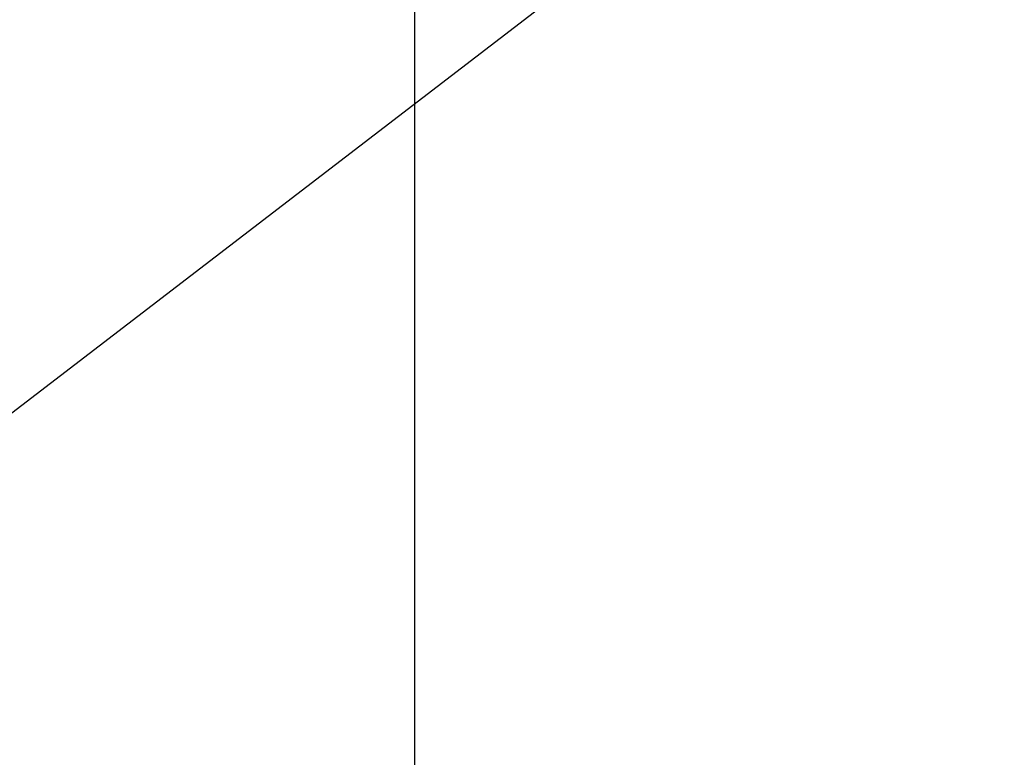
# Model space of a CAD drawing. Header units: millimetres. Extents: x 0 to 4378, y 0 to 2376.
# Tile 157 of 224: x 1639 to 1773, y 1757 to 1858. Entities that reach past the tile are written whole.
import ezdxf

# ---------------------------------------------------------------- set-up
doc = ezdxf.new("R2010")
doc.units = ezdxf.units.MM
doc.header["$LTSCALE"] = 0.2
doc.styles.add('Rainbow-5.0 Style', font='malgunsl.ttf')
doc.dimstyles.new('Rainbow-5.0 Style', dxfattribs={"dimtxt": 4, "dimasz": 2.5, "dimexe": 1, "dimexo": 1, "dimgap": 1, "dimtad": 1, "dimdsep": 46, "dimtxsty": 'Rainbow-5.0 Style', "dimcen": 0, "dimclrd": 251, "dimclre": 251, "dimclrt": 7, "dimazin": 3, "dimtp": 0.1, "dimtm": 0.1, "dimtfac": 0.61, "dimtmove": 0, "dimatfit": 3, "dimfxl": 1, "dimlwd": -1, "dimlwe": -1, "dimarcsym": 1})

# ---------------------------------------------------------------- blocks, each defined once
blk = doc.blocks.new('*D133')
at = {"color": 251, "linetype": 'ByBlock', "transparency": 16777216}
for p, q in [((1575.56, 1808.65), (1575.56, 1872.74)), ((1692.71, 1691.5), (1692.71, 1872.74)), ((1585.56, 1868.74), (1682.71, 1868.74))]:
    blk.add_line(p, q, dxfattribs=at)
at = {"color": 251, "transparency": 16777216}
for points in [[(1585.56, 1870.4), (1585.56, 1867.07), (1575.56, 1868.74)], [(1682.71, 1870.4), (1682.71, 1867.07), (1692.71, 1868.74)]]:
    blk.add_solid(points, dxfattribs=at)
at = {"layer": 'Defpoints', "color": 0, "transparency": 16777216}
for p in [(1692.71, 1868.74), (1575.56, 1804.65), (1692.71, 1687.5)]:
    blk.add_point(p, dxfattribs=at)
at = {"color": 7, "transparency": 16777216, "insert": (1634.13, 1881.05), "char_height": 16, "attachment_point": 5, "style": 'Rainbow-5.0 Style'}
blk.add_mtext('117.15', dxfattribs=at)

msp = doc.modelspace()

# ---------------------------------------------------------------- dimensions: what is measured, and where the dimension line sits
dim = msp.add_linear_dim(base=(1692.706, 1868.737), p1=(1575.556, 1804.652), p2=(1692.706, 1687.502), dimstyle='Rainbow-5.0 Style', override={"dimscale": 4, "dimtol": 0, "dimlim": 0, "dimtp": 0.1, "dimtm": 0.1, "dimtfac": 0.61, "dimtdec": 2, "dimtolj": 0, "dimtzin": 8})
dim.commit()
dim.dimension.update_dxf_attribs({"geometry": '*D133', "text_midpoint": (1634.131, 1881.053)})

# ---------------------------------------------------------------- leaders
at = {"annotation_type": 0, "has_hookline": 1, "hookline_direction": 0}
for points, text_width in [([(1577.15, 1758.084), (1737.229, 1880.88), (1749.729, 1880.88)], 122.213), ([(1695.706, 1639.534), (1982.678, 1797.22), (1995.178, 1797.22)], 115.187)]:
    msp.add_leader(points, dimstyle='Rainbow-5.0 Style', override={"dimscale": 5, "dimgap": 1, "dimtad": 1}, dxfattribs=dict(at, text_width=text_width))

doc.saveas('drawing.dxf')
